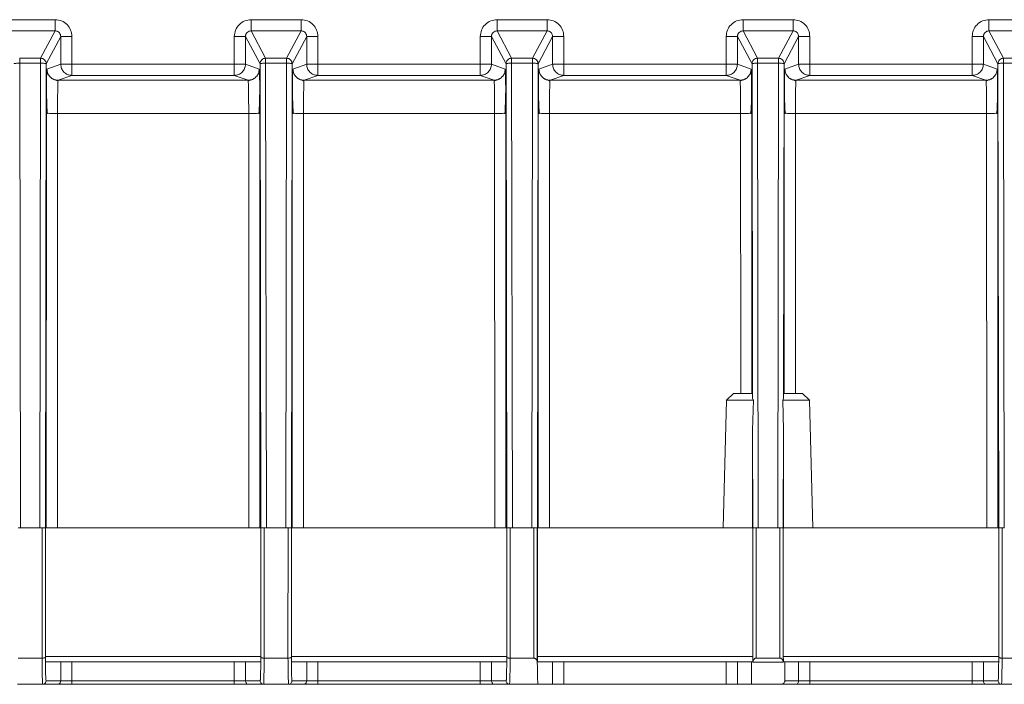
# Model space of a CAD drawing. Header units: millimetres. Extents: x -806 to 2023, y 502 to 1658.
# Tile 41 of 53: x 1634 to 1723, y 1026 to 1086. Entities that reach past the tile are written whole.
import ezdxf

# ---------------------------------------------------------------- set-up
doc = ezdxf.new("R2010")
doc.units = ezdxf.units.MM

# ---------------------------------------------------------------- blocks, each defined once
blk = doc.blocks.new('Drawing View13')
at = {"color": 7, "linetype": 'Continuous', "lineweight": 18}
for p, q in [((255.771, -22.675), (249.799, -22.675)), ((277.771, -22.675), (273.298, -22.675)), ((299.771, -22.675), (295.298, -22.675)), ((321.771, -22.675), (317.298, -22.675)), ((343.771, -22.675), (339.298, -22.675)), ((251.298, -23.675), (255.771, -23.675)), ((255.771, -23.675), (254.469, -26.118)), ((274.601, -26.118), (273.298, -23.675)), ((273.298, -23.675), (277.771, -23.675)), ((277.771, -23.675), (276.469, -26.118)), ((296.601, -26.118), (295.298, -23.675)), ((295.298, -23.675), (299.771, -23.675)), ((299.771, -23.675), (298.469, -26.118)), ((318.601, -26.118), (317.298, -23.675)), ((317.298, -23.675), (321.771, -23.675)), ((321.771, -23.675), (320.469, -26.118)), ((340.601, -26.118), (339.298, -23.675)), ((339.298, -23.675), (343.771, -23.675)), ((256.271, -24.175), (254.969, -26.618)), ((256.271, -26.655), (256.271, -24.175)), ((257.271, -26.655), (257.271, -24.175)), ((271.799, -24.175), (271.798, -26.654)), ((272.799, -24.175), (272.799, -26.655)), ((274.101, -26.618), (272.799, -24.175)), ((278.271, -24.175), (276.969, -26.618)), ((278.271, -26.655), (278.271, -24.175)), ((279.271, -26.655), (279.271, -24.175)), ((293.799, -24.175), (293.798, -26.654)), ((294.799, -24.175), (294.799, -26.655)), ((296.101, -26.618), (294.799, -24.175)), ((298.969, -26.618), (300.271, -24.175)), ((300.271, -26.655), (300.271, -24.175)), ((301.271, -26.655), (301.271, -24.175)), ((315.799, -24.175), (315.799, -26.655)), ((316.799, -24.175), (316.799, -26.655)), ((318.101, -26.618), (316.799, -24.175)), ((320.969, -26.618), (322.271, -24.175)), ((322.271, -24.175), (322.271, -26.655)), ((323.271, -26.655), (323.271, -24.175)), ((337.799, -24.175), (337.799, -26.655)), ((338.799, -26.655), (338.799, -24.175)), ((338.799, -24.175), (340.101, -26.618)), ((254.469, -26.118), (252.601, -26.118)), ((276.469, -26.118), (274.601, -26.118)), ((298.469, -26.118), (296.601, -26.118)), ((320.469, -26.118), (318.601, -26.118)), ((342.469, -26.118), (340.601, -26.118)), ((252.667, -68.105), (252.601, -26.561)), ((252.601, -26.561), (254.469, -26.561)), ((254.469, -26.561), (254.402, -68.105)), ((254.969, -26.618), (254.902, -68.105)), ((255.042, -27.091), (256.271, -26.655)), ((271.798, -26.654), (257.271, -26.655)), ((272.799, -26.655), (274.028, -27.091)), ((274.167, -68.105), (274.101, -26.618)), ((274.667, -68.105), (274.601, -26.561)), ((274.601, -26.561), (276.469, -26.561)), ((276.469, -26.561), (276.402, -68.105)), ((276.969, -26.618), (276.902, -68.105)), ((277.042, -27.091), (278.271, -26.655)), ((293.798, -26.654), (279.271, -26.655)), ((294.799, -26.655), (296.028, -27.091)), ((296.167, -68.105), (296.101, -26.618)), ((296.667, -68.105), (296.601, -26.561)), ((296.601, -26.561), (298.469, -26.561)), ((298.469, -26.561), (298.402, -68.105)), ((298.902, -68.105), (298.969, -26.618)), ((299.042, -27.091), (300.271, -26.655)), ((315.799, -26.655), (301.271, -26.655)), ((316.799, -26.655), (318.028, -27.091)), ((318.149, -56.477), (318.101, -26.618)), ((318.667, -68.105), (318.601, -26.561)), ((318.601, -26.561), (320.469, -26.561)), ((320.469, -26.561), (320.402, -68.105)), ((320.921, -56.476), (320.969, -26.618)), ((321.042, -27.091), (322.271, -26.655)), ((337.799, -26.655), (323.271, -26.655)), ((340.028, -27.091), (338.799, -26.655)), ((340.101, -26.618), (340.167, -68.105)), ((340.667, -68.105), (340.601, -26.561)), ((340.601, -26.561), (342.469, -26.561)), ((257.271, -27.655), (256.041, -28.091)), ((273.028, -28.091), (256.041, -28.091)), ((257.271, -27.655), (271.799, -27.655)), ((273.028, -28.091), (271.799, -27.655)), ((279.271, -27.655), (278.041, -28.091)), ((295.028, -28.091), (278.041, -28.091)), ((279.271, -27.655), (293.799, -27.655)), ((295.028, -28.091), (293.799, -27.655)), ((301.271, -27.655), (300.041, -28.091)), ((317.028, -28.091), (300.041, -28.091)), ((301.271, -27.655), (315.799, -27.655)), ((315.799, -27.655), (317.028, -28.091)), ((322.041, -28.091), (323.271, -27.655)), ((339.028, -28.091), (322.041, -28.091)), ((323.271, -27.655), (337.799, -27.655)), ((339.028, -28.091), (337.799, -27.655)), ((255.002, -28.263), (255.001, -28.711)), ((274.069, -28.775), (274.068, -28.263)), ((277.002, -28.263), (277.001, -28.711)), ((296.069, -28.775), (296.068, -28.263)), ((299.002, -28.263), (299.001, -28.711)), ((318.069, -28.775), (318.068, -28.263)), ((321.002, -28.263), (321.001, -28.71)), ((340.069, -28.775), (340.068, -28.263)), ((254.98, -68.105), (254.986, -31.041)), ((255.985, -31.053), (255.98, -68.105)), ((273.084, -31.053), (255.985, -31.053)), ((273.09, -68.105), (273.084, -31.053)), ((274.084, -31.041), (274.09, -68.105)), ((276.98, -68.105), (276.986, -31.041)), ((277.985, -31.053), (277.98, -68.105)), ((295.084, -31.053), (277.985, -31.053)), ((295.09, -68.105), (295.084, -31.053)), ((296.084, -31.041), (296.09, -68.105)), ((298.98, -68.105), (298.986, -31.041)), ((299.985, -31.053), (299.98, -68.105)), ((317.084, -31.053), (299.985, -31.053)), ((317.088, -56.105), (317.084, -31.053)), ((318.084, -31.041), (318.088, -56.105)), ((320.982, -56.105), (320.986, -31.041)), ((321.985, -31.053), (321.982, -56.105)), ((339.084, -31.053), (321.985, -31.053)), ((339.09, -68.105), (339.084, -31.053)), ((340.09, -68.105), (340.084, -31.041)), ((315.833, -56.705), (316.449, -56.105)), ((318.143, -56.105), (318.149, -56.477)), ((320.927, -56.105), (320.921, -56.476)), ((322.621, -56.105), (323.236, -56.705)), ((315.535, -68.105), (315.833, -56.705)), ((318.224, -56.705), (318.153, -59.388)), ((320.916, -59.388), (320.846, -56.705)), ((323.236, -56.705), (323.535, -68.105)), ((318.153, -59.388), (318.167, -68.105)), ((318.158, -68.105), (318.153, -59.388)), ((320.902, -68.105), (320.916, -59.388)), ((320.916, -59.388), (320.912, -68.105)), ((252.47, -68.105), (252.667, -68.105)), ((254.402, -68.105), (252.667, -68.105)), ((254.402, -68.105), (254.6, -68.105)), ((254.6, -68.105), (254.599, -79.765)), ((254.902, -68.105), (254.9, -68.105)), ((254.9, -68.105), (254.9, -79.677)), ((254.903, -79.605), (254.903, -68.105)), ((274.167, -68.105), (254.903, -68.105)), ((274.167, -79.605), (274.167, -68.105)), ((274.17, -68.105), (274.167, -68.105)), ((274.17, -79.677), (274.17, -68.105)), ((274.47, -79.765), (274.47, -68.105)), ((274.47, -68.105), (274.667, -68.105)), ((276.402, -68.105), (274.667, -68.105)), ((276.402, -68.105), (276.6, -68.105)), ((276.6, -68.105), (276.599, -79.765)), ((276.902, -68.105), (276.9, -68.105)), ((276.9, -68.105), (276.9, -79.677)), ((276.903, -79.605), (276.903, -68.105)), ((296.167, -68.105), (276.903, -68.105)), ((296.167, -79.605), (296.167, -68.105)), ((296.17, -68.105), (296.167, -68.105)), ((296.17, -79.677), (296.17, -68.105)), ((296.47, -79.765), (296.47, -68.105)), ((296.47, -68.105), (296.667, -68.105)), ((298.402, -68.105), (296.667, -68.105)), ((298.402, -68.105), (298.6, -68.105)), ((298.6, -68.105), (298.6, -79.765)), ((298.9, -68.105), (298.9, -80.186)), ((298.902, -68.105), (298.9, -68.105)), ((298.903, -79.605), (298.903, -68.105)), ((318.167, -68.105), (298.903, -68.105)), ((318.167, -79.605), (318.167, -68.105)), ((318.17, -68.105), (318.167, -68.105)), ((318.171, -80.124), (318.17, -68.105)), ((318.47, -79.765), (318.47, -68.105)), ((318.47, -68.105), (318.667, -68.105)), ((320.402, -68.105), (318.667, -68.105)), ((320.402, -68.105), (320.6, -68.105)), ((320.6, -68.105), (320.6, -79.765)), ((320.897, -80.123), (320.9, -68.105)), ((320.902, -68.105), (320.903, -79.605)), ((340.167, -68.105), (320.902, -68.105)), ((340.167, -79.605), (340.167, -68.105)), ((340.17, -68.105), (340.17, -79.677)), ((340.47, -79.765), (340.47, -68.105)), ((340.47, -68.105), (340.667, -68.105)), ((254.599, -79.765), (252.47, -79.765)), ((274.167, -79.605), (254.903, -79.605)), ((274.16, -80.105), (254.909, -80.105)), ((256.271, -81.805), (256.271, -80.105)), ((257.271, -80.105), (257.271, -81.805)), ((271.799, -81.805), (271.799, -80.105)), ((272.799, -80.105), (272.799, -81.805)), ((276.599, -79.765), (274.47, -79.765)), ((296.167, -79.605), (276.903, -79.605)), ((296.16, -80.105), (276.909, -80.105)), ((278.271, -81.805), (278.271, -80.105)), ((279.271, -80.105), (279.271, -81.805)), ((293.799, -81.805), (293.799, -80.105)), ((294.799, -80.105), (294.799, -81.805)), ((298.6, -79.765), (296.47, -79.765)), ((318.167, -79.605), (298.903, -79.605)), ((318.132, -80.105), (298.909, -80.105)), ((300.271, -82.105), (300.271, -80.105)), ((301.271, -80.105), (301.271, -82.105)), ((315.799, -82.105), (315.799, -80.105)), ((316.799, -80.105), (316.799, -82.105)), ((318.042, -82.105), (318.042, -80.105)), ((318.171, -80.105), (318.161, -80.105)), ((320.899, -80.13), (318.171, -80.13)), ((320.6, -79.765), (318.47, -79.765)), ((320.909, -80.105), (320.899, -80.105)), ((340.167, -79.605), (320.903, -79.605)), ((340.16, -80.105), (320.938, -80.105)), ((321.028, -81.805), (321.028, -80.105)), ((322.271, -80.105), (322.271, -81.805)), ((323.271, -80.105), (323.271, -81.805)), ((337.799, -80.105), (337.799, -81.805)), ((338.799, -80.105), (338.799, -81.805)), ((342.599, -79.765), (340.47, -79.765)), ((254.955, -81.805), (254.947, -81.737)), ((256.271, -81.805), (254.955, -81.805)), ((271.799, -81.805), (257.271, -81.805)), ((274.115, -81.805), (272.799, -81.805)), ((274.115, -81.805), (274.124, -81.725)), ((276.955, -81.805), (276.947, -81.737)), ((278.271, -81.805), (276.955, -81.805)), ((293.799, -81.805), (279.271, -81.805)), ((296.115, -81.805), (294.799, -81.805)), ((296.115, -81.805), (296.124, -81.725)), ((322.271, -81.805), (321.028, -81.805)), ((337.799, -81.805), (323.271, -81.805)), ((340.115, -81.805), (338.799, -81.805)), ((340.124, -81.725), (340.115, -81.805)), ((254.655, -82.105), (252.415, -82.105)), ((255.971, -82.105), (254.655, -82.105)), ((271.799, -82.105), (257.271, -82.105)), ((274.415, -82.105), (273.099, -82.105)), ((276.655, -82.105), (274.415, -82.105)), ((277.971, -82.105), (276.655, -82.105)), ((293.799, -82.105), (279.271, -82.105)), ((296.415, -82.105), (295.099, -82.105)), ((298.955, -82.105), (296.415, -82.105)), ((300.271, -82.105), (298.955, -82.105)), ((315.799, -82.105), (301.271, -82.105)), ((318.042, -82.105), (316.799, -82.105)), ((320.728, -82.105), (318.042, -82.105)), ((321.971, -82.105), (320.728, -82.105)), ((337.799, -82.105), (323.271, -82.105)), ((340.415, -82.105), (339.099, -82.105)), ((342.655, -82.105), (340.415, -82.105))]:
    blk.add_line(p, q, dxfattribs=at)
for points, knots in [([(255.771, -22.675), (255.769, -22.803), (255.765, -23.06), (255.775, -23.355), (255.771, -23.536), (255.772, -23.646), (255.772, -23.665), (255.771, -23.675)], [0, 0, 0, 0, 0.2478511, 0.4974676, 0.6696991, 0.8151987, 1, 1, 1, 1]), ([(257.271, -24.175), (257.249, -23.979), (257.204, -23.587), (256.858, -23.091), (256.362, -22.743), (255.968, -22.698), (255.771, -22.675)], [0, 0, 0, 0, 0.249488, 0.499438, 0.749661, 1, 1, 1, 1]), ([(273.298, -22.675), (273.103, -22.698), (272.706, -22.743), (272.204, -23.097), (271.862, -23.598), (271.819, -23.987), (271.799, -24.175)], [0, 0, 0, 0, 0.249029, 0.504568, 0.76058, 1, 1, 1, 1]), ([(279.271, -24.175), (279.249, -23.979), (279.204, -23.587), (278.858, -23.091), (278.362, -22.743), (277.968, -22.698), (277.771, -22.675)], [0, 0, 0, 0, 0.249488, 0.499438, 0.749661, 1, 1, 1, 1]), ([(295.298, -22.675), (295.103, -22.698), (294.706, -22.743), (294.204, -23.097), (293.862, -23.598), (293.819, -23.987), (293.799, -24.175)], [0, 0, 0, 0, 0.249029, 0.504568, 0.76058, 1, 1, 1, 1]), ([(301.271, -24.175), (301.249, -23.979), (301.204, -23.587), (300.858, -23.091), (300.362, -22.743), (299.968, -22.698), (299.771, -22.675)], [0, 0, 0, 0, 0.249488, 0.499438, 0.749661, 1, 1, 1, 1]), ([(317.298, -22.675), (317.103, -22.698), (316.706, -22.743), (316.204, -23.097), (315.862, -23.598), (315.819, -23.987), (315.799, -24.175)], [0, 0, 0, 0, 0.249029, 0.504568, 0.76058, 1, 1, 1, 1]), ([(323.271, -24.175), (323.249, -23.979), (323.204, -23.587), (322.858, -23.091), (322.362, -22.743), (321.968, -22.698), (321.771, -22.675)], [0, 0, 0, 0, 0.249499, 0.499445, 0.749664, 1, 1, 1, 1]), ([(339.298, -22.675), (339.103, -22.698), (338.706, -22.743), (338.204, -23.097), (337.862, -23.598), (337.819, -23.987), (337.799, -24.175)], [0, 0, 0, 0, 0.24903, 0.504568, 0.760578, 1, 1, 1, 1]), ([(256.271, -24.175), (256.265, -24.117), (256.254, -24.002), (256.161, -23.846), (256.038, -23.743), (255.902, -23.685), (255.817, -23.679), (255.771, -23.675)], [0, 0, 0, 0, 0.220816, 0.441691, 0.675268, 0.826355, 1, 1, 1, 1]), ([(273.298, -23.675), (273.237, -23.682), (273.112, -23.695), (272.975, -23.785), (272.888, -23.883), (272.838, -23.971), (272.805, -24.07), (272.801, -24.14), (272.799, -24.175)], [0, 0, 0, 0, 0.233489, 0.477386, 0.603932, 0.7332, 0.865215, 1, 1, 1, 1]), ([(278.271, -24.175), (278.265, -24.117), (278.254, -24.002), (278.161, -23.846), (278.038, -23.743), (277.902, -23.685), (277.817, -23.679), (277.771, -23.675)], [0, 0, 0, 0, 0.220816, 0.441691, 0.675258, 0.826347, 1, 1, 1, 1]), ([(295.298, -23.675), (295.237, -23.682), (295.112, -23.695), (294.975, -23.785), (294.888, -23.883), (294.838, -23.971), (294.805, -24.07), (294.801, -24.14), (294.799, -24.175)], [0, 0, 0, 0, 0.233489, 0.477386, 0.603932, 0.7332, 0.865215, 1, 1, 1, 1]), ([(300.271, -24.175), (300.265, -24.117), (300.254, -24.002), (300.161, -23.846), (300.038, -23.743), (299.902, -23.685), (299.817, -23.679), (299.771, -23.675)], [0, 0, 0, 0, 0.220805, 0.441669, 0.675205, 0.82631, 1, 1, 1, 1]), ([(317.298, -23.675), (317.237, -23.682), (317.112, -23.695), (316.975, -23.785), (316.888, -23.883), (316.838, -23.971), (316.805, -24.07), (316.801, -24.14), (316.799, -24.175)], [0, 0, 0, 0, 0.233489, 0.477386, 0.603932, 0.7332, 0.865215, 1, 1, 1, 1]), ([(322.271, -24.175), (322.265, -24.117), (322.254, -24.002), (322.161, -23.846), (322.038, -23.743), (321.902, -23.685), (321.817, -23.679), (321.771, -23.675)], [0, 0, 0, 0, 0.220824, 0.441699, 0.675725, 0.826697, 1, 1, 1, 1]), ([(339.298, -23.675), (339.237, -23.682), (339.112, -23.695), (338.975, -23.785), (338.888, -23.883), (338.838, -23.971), (338.805, -24.07), (338.801, -24.14), (338.799, -24.175)], [0, 0, 0, 0, 0.233489, 0.477386, 0.603932, 0.7332, 0.865215, 1, 1, 1, 1]), ([(254.469, -26.118), (254.469, -26.125), (254.469, -26.138), (254.469, -26.198), (254.469, -26.225)], [0, 0, 0, 0, 0.559613, 1, 1, 1, 1]), ([(276.469, -26.118), (276.469, -26.125), (276.469, -26.138), (276.469, -26.198), (276.469, -26.225)], [0, 0, 0, 0, 0.559613, 1, 1, 1, 1]), ([(298.469, -26.225), (298.469, -26.198), (298.469, -26.138), (298.469, -26.125), (298.469, -26.118)], [0, 0, 0, 0, 0.440387, 1, 1, 1, 1]), ([(298.469, -26.561), (298.469, -26.503), (298.469, -26.386), (298.469, -26.279), (298.469, -26.233), (298.469, -26.225)], [0, 0, 0, 0, 0.451313, 0.902626, 1, 1, 1, 1]), ([(320.469, -26.118), (320.469, -26.125), (320.469, -26.138), (320.469, -26.198), (320.469, -26.225)], [0, 0, 0, 0, 0.559613, 1, 1, 1, 1]), ([(254.986, -31.041), (254.986, -30.768), (254.987, -30.221), (254.992, -29.224), (255.002, -28.16), (255.02, -27.274), (255.034, -27.153), (255.042, -27.091)], [0, 0, 0, 0, 0.1320331, 0.2649316, 0.5068347, 0.749799, 1, 1, 1, 1]), ([(274.028, -27.091), (274.032, -27.107), (274.039, -27.138), (274.053, -27.461), (274.068, -28.181), (274.081, -29.483), (274.083, -30.523), (274.084, -31.041)], [0, 0, 0, 0, 0.128084, 0.256961, 0.497428, 0.749762, 1, 1, 1, 1]), ([(276.986, -31.041), (276.986, -30.768), (276.987, -30.221), (276.992, -29.224), (277.002, -28.16), (277.02, -27.274), (277.034, -27.153), (277.042, -27.091)], [0, 0, 0, 0, 0.1320331, 0.2649316, 0.5068347, 0.749799, 1, 1, 1, 1]), ([(296.028, -27.091), (296.032, -27.107), (296.039, -27.138), (296.053, -27.461), (296.068, -28.181), (296.081, -29.483), (296.083, -30.523), (296.084, -31.041)], [0, 0, 0, 0, 0.128084, 0.256961, 0.497428, 0.749762, 1, 1, 1, 1]), ([(298.986, -31.041), (298.986, -30.768), (298.987, -30.221), (298.992, -29.224), (299.002, -28.16), (299.02, -27.274), (299.034, -27.153), (299.042, -27.091)], [0, 0, 0, 0, 0.132032, 0.264933, 0.506836, 0.749799, 1, 1, 1, 1]), ([(318.028, -27.091), (318.032, -27.107), (318.039, -27.138), (318.053, -27.461), (318.068, -28.181), (318.081, -29.483), (318.083, -30.523), (318.084, -31.041)], [0, 0, 0, 0, 0.128084, 0.256961, 0.497428, 0.749762, 1, 1, 1, 1]), ([(321.042, -27.091), (321.034, -27.153), (321.02, -27.274), (321.002, -28.16), (320.992, -29.224), (320.987, -30.221), (320.986, -30.768), (320.986, -31.041)], [0, 0, 0, 0, 0.2502, 0.493164, 0.735065, 0.86792, 1, 1, 1, 1]), ([(340.084, -31.041), (340.083, -30.523), (340.081, -29.483), (340.068, -28.181), (340.053, -27.461), (340.039, -27.138), (340.032, -27.107), (340.028, -27.091)], [0, 0, 0, 0, 0.250238, 0.502572, 0.743038, 0.871873, 1, 1, 1, 1]), ([(256.041, -28.147), (255.947, -28.124), (255.761, -28.078), (255.604, -27.99), (255.525, -27.947)], [0, 0, 0, 0, 0.501885, 1, 1, 1, 1]), ([(256.041, -28.091), (256.037, -28.105), (256.03, -28.133), (256.016, -28.384), (256.001, -28.928), (255.989, -29.893), (255.986, -30.668), (255.985, -31.053)], [0, 0, 0, 0, 0.137444, 0.266878, 0.500732, 0.751953, 1, 1, 1, 1]), ([(273.084, -31.053), (273.083, -30.742), (273.082, -30.069), (273.073, -29.289), (273.063, -28.739), (273.053, -28.39), (273.042, -28.143), (273.033, -28.108), (273.028, -28.091)], [0, 0, 0, 0, 0.20056, 0.433606, 0.562914, 0.700419, 0.846116, 1, 1, 1, 1]), ([(273.545, -27.947), (273.466, -27.99), (273.309, -28.078), (273.122, -28.124), (273.029, -28.147)], [0, 0, 0, 0, 0.4981227, 1, 1, 1, 1]), ([(278.041, -28.147), (277.947, -28.124), (277.761, -28.078), (277.604, -27.99), (277.525, -27.947)], [0, 0, 0, 0, 0.501885, 1, 1, 1, 1]), ([(278.041, -28.091), (278.037, -28.105), (278.03, -28.132), (278.016, -28.384), (278.001, -28.928), (277.989, -29.893), (277.986, -30.668), (277.985, -31.053)], [0, 0, 0, 0, 0.137409, 0.266831, 0.500732, 0.751949, 1, 1, 1, 1]), ([(295.084, -31.053), (295.083, -30.742), (295.082, -30.069), (295.073, -29.289), (295.063, -28.739), (295.053, -28.39), (295.042, -28.143), (295.033, -28.108), (295.028, -28.091)], [0, 0, 0, 0, 0.200534, 0.433571, 0.562882, 0.700393, 0.846101, 1, 1, 1, 1]), ([(295.545, -27.947), (295.466, -27.99), (295.309, -28.078), (295.122, -28.124), (295.029, -28.147)], [0, 0, 0, 0, 0.4981227, 1, 1, 1, 1]), ([(300.041, -28.147), (299.947, -28.124), (299.761, -28.078), (299.604, -27.99), (299.525, -27.947)], [0, 0, 0, 0, 0.501885, 1, 1, 1, 1]), ([(300.041, -28.091), (300.037, -28.105), (300.03, -28.133), (300.016, -28.384), (300.001, -28.928), (299.989, -29.893), (299.986, -30.668), (299.985, -31.053)], [0, 0, 0, 0, 0.137444, 0.266878, 0.500732, 0.751953, 1, 1, 1, 1]), ([(317.084, -31.053), (317.083, -30.676), (317.081, -29.901), (317.069, -28.963), (317.055, -28.418), (317.041, -28.142), (317.033, -28.109), (317.028, -28.091)], [0, 0, 0, 0, 0.242847, 0.499311, 0.709931, 0.845137, 1, 1, 1, 1]), ([(317.545, -27.947), (317.466, -27.99), (317.309, -28.078), (317.123, -28.124), (317.029, -28.147)], [0, 0, 0, 0, 0.4981241, 1, 1, 1, 1]), ([(322.041, -28.147), (321.947, -28.124), (321.761, -28.078), (321.604, -27.99), (321.525, -27.947)], [0, 0, 0, 0, 0.501883, 1, 1, 1, 1]), ([(322.041, -28.091), (322.037, -28.109), (322.029, -28.142), (322.015, -28.418), (322, -28.964), (321.988, -29.902), (321.986, -30.676), (321.985, -31.053)], [0, 0, 0, 0, 0.154939, 0.290224, 0.501006, 0.757294, 1, 1, 1, 1]), ([(339.084, -31.053), (339.083, -30.742), (339.082, -30.069), (339.073, -29.289), (339.063, -28.739), (339.053, -28.39), (339.042, -28.143), (339.033, -28.108), (339.028, -28.091)], [0, 0, 0, 0, 0.2005473, 0.4335894, 0.5628986, 0.7004069, 0.8461092, 1, 1, 1, 1]), ([(339.545, -27.947), (339.466, -27.99), (339.309, -28.078), (339.122, -28.124), (339.029, -28.147)], [0, 0, 0, 0, 0.498123, 1, 1, 1, 1]), ([(255.001, -28.711), (255, -28.782), (254.999, -29.065), (255.009, -29.626), (255.031, -30.355), (255.056, -30.84), (255.069, -31.079)], [0, 0, 0, 0, 0.102171, 0.409239, 0.708556, 1, 1, 1, 1]), ([(274.001, -31.079), (274.014, -30.84), (274.039, -30.355), (274.061, -29.627), (274.071, -29.087), (274.07, -28.824), (274.069, -28.775)], [0, 0, 0, 0, 0.300291, 0.609123, 0.925869, 1, 1, 1, 1]), ([(277.001, -28.711), (277, -28.782), (276.999, -29.065), (277.009, -29.626), (277.031, -30.355), (277.056, -30.84), (277.069, -31.079)], [0, 0, 0, 0, 0.1021696, 0.4092381, 0.7085552, 1, 1, 1, 1]), ([(296.001, -31.079), (296.014, -30.84), (296.039, -30.355), (296.061, -29.627), (296.071, -29.087), (296.07, -28.824), (296.069, -28.775)], [0, 0, 0, 0, 0.300291, 0.609123, 0.925869, 1, 1, 1, 1]), ([(299.001, -28.711), (299, -28.782), (298.999, -29.065), (299.009, -29.626), (299.031, -30.355), (299.056, -30.84), (299.069, -31.079)], [0, 0, 0, 0, 0.102171, 0.409239, 0.708556, 1, 1, 1, 1]), ([(318.001, -31.079), (318.014, -30.84), (318.039, -30.355), (318.061, -29.627), (318.071, -29.088), (318.07, -28.825), (318.069, -28.775)], [0, 0, 0, 0, 0.300318, 0.609178, 0.925951, 1, 1, 1, 1]), ([(321.001, -28.71), (321, -28.781), (320.999, -29.064), (321.009, -29.626), (321.031, -30.355), (321.056, -30.84), (321.069, -31.079)], [0, 0, 0, 0, 0.102311, 0.409331, 0.708601, 1, 1, 1, 1]), ([(340.001, -31.079), (340.014, -30.84), (340.039, -30.355), (340.061, -29.627), (340.071, -29.087), (340.07, -28.824), (340.069, -28.775)], [0, 0, 0, 0, 0.300291, 0.609123, 0.925869, 1, 1, 1, 1]), ([(318.149, -56.477), (318.152, -56.522), (318.159, -56.604), (318.204, -56.674), (318.224, -56.705)], [0, 0, 0, 0, 0.548165, 1, 1, 1, 1]), ([(320.846, -56.705), (320.866, -56.673), (320.911, -56.604), (320.917, -56.521), (320.921, -56.476)], [0, 0, 0, 0, 0.452266, 1, 1, 1, 1]), ([(254.9, -79.677), (254.898, -79.684), (254.894, -79.697), (254.866, -79.719), (254.81, -79.741), (254.714, -79.761), (254.637, -79.763), (254.599, -79.765)], [0, 0, 0, 0, 0.152619, 0.289417, 0.514593, 0.762995, 1, 1, 1, 1]), ([(254.655, -82.105), (254.649, -82.075), (254.638, -82.013), (254.623, -81.522), (254.609, -80.785), (254.603, -80.105), (254.599, -79.765)], [0, 0, 0, 0, 0.25, 0.500001, 0.750001, 1, 1, 1, 1]), ([(254.947, -81.737), (254.944, -81.719), (254.936, -81.668), (254.923, -81.271), (254.91, -80.609), (254.903, -79.987), (254.9, -79.677)], [0, 0, 0, 0, 0.148453, 0.432302, 0.716151, 1, 1, 1, 1]), ([(254.903, -79.605), (254.903, -79.657), (254.903, -79.77), (254.904, -79.902), (254.905, -79.995), (254.906, -80.055), (254.908, -80.097), (254.909, -80.102), (254.909, -80.105)], [0, 0, 0, 0, 0.1986078, 0.4309949, 0.5604693, 0.6984657, 0.844978, 1, 1, 1, 1]), ([(274.124, -81.725), (274.127, -81.709), (274.134, -81.658), (274.147, -81.27), (274.16, -80.609), (274.167, -79.988), (274.17, -79.677)], [0, 0, 0, 0, 0.127593, 0.418395, 0.709198, 1, 1, 1, 1]), ([(274.16, -80.105), (274.161, -80.102), (274.162, -80.097), (274.163, -80.055), (274.165, -79.995), (274.166, -79.902), (274.167, -79.77), (274.167, -79.657), (274.167, -79.605)], [0, 0, 0, 0, 0.155022, 0.301534, 0.439531, 0.569005, 0.801392, 1, 1, 1, 1]), ([(274.47, -79.765), (274.432, -79.763), (274.374, -79.761), (274.305, -79.75), (274.247, -79.737), (274.203, -79.719), (274.176, -79.697), (274.172, -79.684), (274.17, -79.677)], [0, 0, 0, 0, 0.238854, 0.363036, 0.490384, 0.713425, 0.848887, 1, 1, 1, 1]), ([(274.47, -79.765), (274.468, -80.072), (274.462, -80.686), (274.454, -81.122), (274.45, -81.34)], [0, 0, 0, 0, 0.5, 1, 1, 1, 1]), ([(276.9, -79.677), (276.898, -79.684), (276.894, -79.697), (276.866, -79.719), (276.81, -79.741), (276.714, -79.761), (276.637, -79.763), (276.599, -79.765)], [0, 0, 0, 0, 0.152619, 0.289417, 0.514593, 0.762995, 1, 1, 1, 1]), ([(276.655, -82.105), (276.649, -82.075), (276.638, -82.013), (276.623, -81.522), (276.609, -80.785), (276.603, -80.105), (276.599, -79.765)], [0, 0, 0, 0, 0.25, 0.500001, 0.750001, 1, 1, 1, 1]), ([(276.947, -81.737), (276.944, -81.719), (276.936, -81.668), (276.923, -81.271), (276.91, -80.609), (276.903, -79.987), (276.9, -79.677)], [0, 0, 0, 0, 0.148453, 0.432302, 0.716151, 1, 1, 1, 1]), ([(276.903, -79.605), (276.903, -79.657), (276.903, -79.77), (276.904, -79.902), (276.905, -79.995), (276.906, -80.055), (276.908, -80.097), (276.909, -80.102), (276.909, -80.105)], [0, 0, 0, 0, 0.198608, 0.430995, 0.560469, 0.698466, 0.844978, 1, 1, 1, 1]), ([(296.124, -81.725), (296.127, -81.709), (296.134, -81.658), (296.147, -81.27), (296.16, -80.609), (296.167, -79.988), (296.17, -79.677)], [0, 0, 0, 0, 0.127593, 0.418395, 0.709198, 1, 1, 1, 1]), ([(296.16, -80.105), (296.161, -80.102), (296.162, -80.097), (296.163, -80.055), (296.165, -79.995), (296.166, -79.902), (296.167, -79.77), (296.167, -79.657), (296.167, -79.605)], [0, 0, 0, 0, 0.155022, 0.301534, 0.439531, 0.569005, 0.801392, 1, 1, 1, 1]), ([(296.47, -79.765), (296.432, -79.763), (296.374, -79.761), (296.305, -79.75), (296.247, -79.737), (296.203, -79.719), (296.176, -79.697), (296.172, -79.684), (296.17, -79.677)], [0, 0, 0, 0, 0.238858, 0.363039, 0.490384, 0.713425, 0.848887, 1, 1, 1, 1]), ([(296.47, -79.765), (296.468, -80.069), (296.462, -80.679), (296.454, -81.114), (296.45, -81.331)], [0, 0, 0, 0, 0.5, 1, 1, 1, 1]), ([(298.9, -80.186), (298.894, -80.13), (298.884, -80.029), (298.824, -79.91), (298.764, -79.838), (298.714, -79.798), (298.659, -79.77), (298.619, -79.767), (298.6, -79.765)], [0, 0, 0, 0, 0.323398, 0.591891, 0.71074, 0.815567, 0.910885, 1, 1, 1, 1]), ([(298.903, -79.605), (298.903, -79.657), (298.903, -79.77), (298.904, -79.902), (298.905, -79.995), (298.906, -80.055), (298.908, -80.097), (298.909, -80.102), (298.909, -80.105)], [0, 0, 0, 0, 0.198608, 0.430995, 0.560469, 0.698466, 0.844978, 1, 1, 1, 1]), ([(318.161, -80.105), (318.162, -80.098), (318.163, -80.083), (318.165, -79.97), (318.167, -79.84), (318.167, -79.716), (318.167, -79.645), (318.167, -79.605)], [0, 0, 0, 0, 0.250853, 0.501708, 0.728369, 0.84674, 1, 1, 1, 1]), ([(318.173, -80.124), (318.175, -80.111), (318.18, -80.073), (318.205, -79.99), (318.251, -79.903), (318.311, -79.832), (318.36, -79.793), (318.413, -79.769), (318.451, -79.766), (318.47, -79.765)], [0, 0, 0, 0, 0.08956, 0.264499, 0.55958, 0.692331, 0.800687, 0.902064, 1, 1, 1, 1]), ([(320.6, -79.765), (320.617, -79.766), (320.652, -79.769), (320.724, -79.8), (320.804, -79.877), (320.871, -79.996), (320.889, -80.082), (320.897, -80.123)], [0, 0, 0, 0, 0.090017, 0.184638, 0.40871, 0.711769, 1, 1, 1, 1]), ([(320.903, -79.605), (320.903, -79.668), (320.903, -79.763), (320.904, -79.879), (320.905, -79.959), (320.906, -80.024), (320.907, -80.087), (320.908, -80.098), (320.909, -80.105)], [0, 0, 0, 0, 0.23685, 0.363923, 0.496414, 0.627885, 0.752317, 1, 1, 1, 1]), ([(340.17, -79.677), (340.167, -79.988), (340.16, -80.609), (340.147, -81.27), (340.134, -81.658), (340.127, -81.709), (340.124, -81.725)], [0, 0, 0, 0, 0.290802, 0.581605, 0.872407, 1, 1, 1, 1]), ([(340.16, -80.105), (340.161, -80.102), (340.162, -80.097), (340.163, -80.055), (340.165, -79.995), (340.166, -79.902), (340.167, -79.77), (340.167, -79.657), (340.167, -79.605)], [0, 0, 0, 0, 0.155022, 0.301534, 0.439531, 0.569005, 0.801392, 1, 1, 1, 1]), ([(340.47, -79.765), (340.432, -79.763), (340.374, -79.761), (340.305, -79.75), (340.247, -79.737), (340.203, -79.719), (340.176, -79.697), (340.172, -79.684), (340.17, -79.677)], [0, 0, 0, 0, 0.2388538, 0.3630362, 0.4903838, 0.7134251, 0.8488869, 1, 1, 1, 1]), ([(340.47, -79.765), (340.468, -80.072), (340.462, -80.686), (340.454, -81.122), (340.45, -81.34)], [0, 0, 0, 0, 0.5, 1, 1, 1, 1]), ([(298.955, -82.105), (298.948, -82.066), (298.936, -81.993), (298.917, -81.394), (298.906, -80.643), (298.9, -80.186)], [0, 0, 0, 0, 0.309276, 0.579408, 1, 1, 1, 1]), ([(321.028, -81.805), (321.025, -81.837), (321.019, -81.904), (320.975, -81.983), (320.919, -82.039), (320.865, -82.075), (320.8, -82.1), (320.752, -82.104), (320.728, -82.105)], [0, 0, 0, 0, 0.198608, 0.430995, 0.560469, 0.698466, 0.844978, 1, 1, 1, 1])]:
    blk.add_open_spline(points, degree=3, knots=knots, dxfattribs=at)
for points in [[(273.298, -22.675), (273.298, -22.804), (273.298, -23.062), (273.298, -23.389), (273.298, -23.621), (273.298, -23.657), (273.298, -23.675)], [(277.772, -22.675), (277.772, -22.804), (277.772, -23.062), (277.772, -23.389), (277.772, -23.621), (277.772, -23.657), (277.772, -23.675)], [(295.298, -22.675), (295.298, -22.804), (295.298, -23.062), (295.298, -23.389), (295.298, -23.621), (295.298, -23.657), (295.298, -23.675)], [(299.772, -22.675), (299.772, -22.804), (299.772, -23.062), (299.772, -23.389), (299.772, -23.621), (299.772, -23.657), (299.772, -23.675)], [(317.298, -22.675), (317.298, -22.804), (317.298, -23.062), (317.298, -23.389), (317.298, -23.621), (317.298, -23.657), (317.298, -23.675)], [(321.772, -22.675), (321.772, -22.804), (321.772, -23.062), (321.772, -23.389), (321.772, -23.621), (321.772, -23.657), (321.772, -23.675)], [(339.298, -22.675), (339.298, -22.804), (339.298, -23.062), (339.298, -23.389), (339.298, -23.621), (339.298, -23.657), (339.298, -23.675)], [(257.271, -24.175), (257.141, -24.175), (256.881, -24.175), (256.553, -24.175), (256.321, -24.175), (256.288, -24.175), (256.271, -24.175)], [(271.799, -24.175), (271.929, -24.175), (272.188, -24.175), (272.517, -24.175), (272.749, -24.175), (272.782, -24.175), (272.799, -24.175)], [(279.271, -24.175), (279.141, -24.175), (278.881, -24.175), (278.553, -24.175), (278.321, -24.175), (278.288, -24.175), (278.271, -24.175)], [(293.799, -24.175), (293.929, -24.175), (294.188, -24.175), (294.517, -24.175), (294.749, -24.175), (294.782, -24.175), (294.799, -24.175)], [(301.271, -24.175), (301.141, -24.175), (300.881, -24.175), (300.553, -24.175), (300.321, -24.175), (300.288, -24.175), (300.271, -24.175)], [(315.799, -24.175), (315.929, -24.175), (316.188, -24.175), (316.517, -24.175), (316.749, -24.175), (316.782, -24.175), (316.799, -24.175)], [(323.271, -24.175), (323.141, -24.175), (322.881, -24.175), (322.553, -24.175), (322.321, -24.175), (322.288, -24.175), (322.271, -24.175)], [(337.799, -24.175), (337.929, -24.175), (338.188, -24.175), (338.517, -24.175), (338.749, -24.175), (338.782, -24.175), (338.799, -24.175)], [(252.601, -26.118), (252.601, -26.126), (252.601, -26.142), (252.601, -26.242), (252.601, -26.386), (252.601, -26.503), (252.601, -26.561)], [(254.469, -26.118), (254.534, -26.126), (254.665, -26.141), (254.83, -26.257), (254.946, -26.422), (254.961, -26.553), (254.969, -26.618)], [(254.469, -26.225), (254.469, -26.247), (254.469, -26.29), (254.469, -26.373), (254.469, -26.464), (254.469, -26.529), (254.469, -26.561)], [(274.101, -26.618), (274.109, -26.553), (274.124, -26.422), (274.24, -26.256), (274.405, -26.141), (274.536, -26.126), (274.601, -26.118)], [(274.601, -26.561), (274.601, -26.503), (274.601, -26.386), (274.601, -26.242), (274.601, -26.142), (274.601, -26.126), (274.601, -26.118)], [(276.469, -26.118), (276.534, -26.126), (276.665, -26.141), (276.83, -26.257), (276.946, -26.422), (276.961, -26.553), (276.969, -26.618)], [(276.469, -26.225), (276.469, -26.247), (276.469, -26.29), (276.469, -26.373), (276.469, -26.464), (276.469, -26.529), (276.469, -26.561)], [(296.101, -26.618), (296.109, -26.553), (296.124, -26.422), (296.24, -26.256), (296.405, -26.141), (296.536, -26.126), (296.601, -26.118)], [(296.601, -26.561), (296.601, -26.503), (296.601, -26.386), (296.601, -26.242), (296.601, -26.142), (296.601, -26.126), (296.601, -26.118)], [(298.469, -26.118), (298.534, -26.126), (298.665, -26.141), (298.83, -26.257), (298.946, -26.422), (298.961, -26.553), (298.969, -26.618)], [(318.101, -26.618), (318.109, -26.553), (318.124, -26.422), (318.24, -26.256), (318.405, -26.141), (318.536, -26.126), (318.601, -26.118)], [(318.601, -26.561), (318.601, -26.503), (318.601, -26.386), (318.601, -26.242), (318.601, -26.142), (318.601, -26.126), (318.601, -26.118)], [(320.469, -26.118), (320.534, -26.126), (320.665, -26.141), (320.83, -26.257), (320.946, -26.422), (320.961, -26.553), (320.969, -26.618)], [(320.469, -26.225), (320.469, -26.247), (320.469, -26.29), (320.469, -26.373), (320.469, -26.464), (320.469, -26.529), (320.469, -26.561)], [(340.101, -26.618), (340.109, -26.553), (340.124, -26.422), (340.24, -26.256), (340.405, -26.141), (340.536, -26.126), (340.601, -26.118)], [(340.601, -26.118), (340.601, -26.126), (340.601, -26.142), (340.601, -26.242), (340.601, -26.386), (340.601, -26.503), (340.601, -26.561)], [(252.601, -26.561), (252.536, -26.562), (252.406, -26.564), (252.242, -26.577), (252.126, -26.596), (252.11, -26.611), (252.101, -26.618)], [(254.969, -26.618), (254.96, -26.611), (254.944, -26.596), (254.828, -26.578), (254.664, -26.564), (254.534, -26.562), (254.469, -26.561)], [(256.041, -28.091), (255.91, -28.076), (255.648, -28.046), (255.318, -27.814), (255.087, -27.484), (255.057, -27.222), (255.042, -27.091)], [(256.271, -26.655), (256.286, -26.786), (256.316, -27.048), (256.547, -27.378), (256.878, -27.609), (257.14, -27.639), (257.271, -27.655)], [(257.271, -26.655), (257.141, -26.655), (256.881, -26.655), (256.553, -26.655), (256.321, -26.655), (256.288, -26.655), (256.271, -26.655)], [(257.271, -27.655), (257.271, -27.639), (257.271, -27.608), (257.271, -27.376), (257.271, -27.046), (257.271, -26.785), (257.271, -26.655)], [(272.799, -26.655), (272.782, -26.655), (272.749, -26.655), (272.517, -26.655), (272.188, -26.655), (271.928, -26.655), (271.798, -26.655)], [(271.799, -26.654), (271.799, -26.785), (271.799, -27.046), (271.799, -27.376), (271.799, -27.608), (271.799, -27.639), (271.799, -27.655)], [(271.799, -27.655), (271.93, -27.639), (272.192, -27.609), (272.522, -27.378), (272.754, -27.048), (272.784, -26.786), (272.799, -26.655)], [(273.028, -28.091), (273.159, -28.076), (273.421, -28.046), (273.752, -27.814), (273.983, -27.484), (274.013, -27.222), (274.028, -27.091)], [(274.601, -26.561), (274.536, -26.562), (274.406, -26.564), (274.242, -26.577), (274.126, -26.596), (274.11, -26.611), (274.101, -26.618)], [(276.969, -26.618), (276.96, -26.611), (276.944, -26.596), (276.828, -26.578), (276.664, -26.564), (276.534, -26.562), (276.469, -26.561)], [(278.041, -28.091), (277.91, -28.076), (277.648, -28.046), (277.318, -27.814), (277.087, -27.484), (277.057, -27.222), (277.042, -27.091)], [(278.271, -26.655), (278.286, -26.786), (278.316, -27.048), (278.547, -27.378), (278.878, -27.609), (279.14, -27.639), (279.271, -27.655)], [(279.271, -26.655), (279.141, -26.655), (278.881, -26.655), (278.552, -26.655), (278.32, -26.655), (278.287, -26.655), (278.271, -26.655)], [(279.271, -27.655), (279.271, -27.639), (279.271, -27.608), (279.271, -27.376), (279.271, -27.046), (279.271, -26.785), (279.271, -26.655)], [(294.799, -26.655), (294.782, -26.655), (294.749, -26.655), (294.517, -26.655), (294.188, -26.655), (293.928, -26.655), (293.798, -26.655)], [(293.799, -26.654), (293.799, -26.785), (293.799, -27.046), (293.799, -27.376), (293.799, -27.608), (293.799, -27.639), (293.799, -27.655)], [(293.799, -27.655), (293.93, -27.639), (294.192, -27.609), (294.522, -27.378), (294.754, -27.048), (294.784, -26.786), (294.799, -26.655)], [(295.028, -28.091), (295.159, -28.076), (295.421, -28.046), (295.752, -27.814), (295.983, -27.484), (296.013, -27.222), (296.028, -27.091)], [(296.601, -26.561), (296.536, -26.562), (296.406, -26.564), (296.242, -26.577), (296.126, -26.596), (296.11, -26.611), (296.101, -26.618)], [(298.969, -26.618), (298.96, -26.611), (298.944, -26.596), (298.828, -26.578), (298.664, -26.564), (298.534, -26.562), (298.469, -26.561)], [(300.041, -28.091), (299.91, -28.076), (299.648, -28.046), (299.318, -27.814), (299.087, -27.484), (299.057, -27.222), (299.042, -27.091)], [(300.271, -26.655), (300.286, -26.786), (300.316, -27.048), (300.547, -27.378), (300.878, -27.609), (301.14, -27.639), (301.271, -27.655)], [(301.271, -26.655), (301.141, -26.655), (300.881, -26.655), (300.553, -26.655), (300.321, -26.655), (300.288, -26.655), (300.271, -26.655)], [(301.271, -27.655), (301.271, -27.639), (301.271, -27.608), (301.271, -27.376), (301.271, -27.046), (301.271, -26.785), (301.271, -26.655)], [(315.799, -27.655), (315.93, -27.639), (316.192, -27.609), (316.522, -27.378), (316.754, -27.048), (316.784, -26.786), (316.799, -26.655)], [(316.799, -26.655), (316.782, -26.655), (316.749, -26.655), (316.517, -26.655), (316.188, -26.655), (315.929, -26.655), (315.799, -26.655)], [(315.799, -26.655), (315.799, -26.785), (315.799, -27.046), (315.799, -27.376), (315.799, -27.608), (315.799, -27.639), (315.799, -27.655)], [(318.028, -27.091), (318.013, -27.222), (317.983, -27.484), (317.752, -27.814), (317.421, -28.046), (317.159, -28.076), (317.028, -28.091)], [(318.601, -26.561), (318.536, -26.562), (318.406, -26.564), (318.242, -26.577), (318.126, -26.596), (318.11, -26.611), (318.101, -26.618)], [(320.969, -26.618), (320.96, -26.611), (320.944, -26.596), (320.828, -26.577), (320.664, -26.564), (320.534, -26.562), (320.469, -26.561)], [(322.041, -28.091), (321.91, -28.076), (321.648, -28.046), (321.318, -27.814), (321.087, -27.484), (321.057, -27.222), (321.042, -27.091)], [(322.271, -26.655), (322.286, -26.786), (322.316, -27.048), (322.547, -27.378), (322.878, -27.609), (323.14, -27.639), (323.271, -27.655)], [(323.271, -26.655), (323.141, -26.655), (322.881, -26.655), (322.553, -26.655), (322.321, -26.655), (322.288, -26.655), (322.271, -26.655)], [(323.271, -27.655), (323.271, -27.639), (323.271, -27.608), (323.271, -27.376), (323.271, -27.046), (323.271, -26.785), (323.271, -26.655)], [(337.799, -27.655), (337.93, -27.639), (338.192, -27.609), (338.522, -27.378), (338.754, -27.048), (338.784, -26.786), (338.799, -26.655)], [(338.799, -26.655), (338.782, -26.655), (338.749, -26.655), (338.517, -26.655), (338.188, -26.655), (337.929, -26.655), (337.799, -26.655)], [(337.799, -26.655), (337.799, -26.785), (337.799, -27.046), (337.799, -27.376), (337.799, -27.608), (337.799, -27.639), (337.799, -27.655)], [(340.028, -27.091), (340.013, -27.222), (339.983, -27.484), (339.752, -27.814), (339.421, -28.046), (339.159, -28.076), (339.028, -28.091)], [(340.601, -26.561), (340.536, -26.562), (340.406, -26.564), (340.242, -26.577), (340.126, -26.596), (340.11, -26.611), (340.101, -26.618)], [(254.986, -31.041), (255.003, -31.042), (255.036, -31.046), (255.267, -31.05), (255.596, -31.053), (255.855, -31.053), (255.985, -31.053)], [(273.084, -31.053), (273.214, -31.053), (273.473, -31.053), (273.802, -31.05), (274.034, -31.046), (274.067, -31.042), (274.084, -31.041)], [(276.986, -31.041), (277.003, -31.042), (277.036, -31.046), (277.267, -31.05), (277.596, -31.053), (277.855, -31.053), (277.985, -31.053)], [(295.084, -31.053), (295.214, -31.053), (295.473, -31.053), (295.802, -31.05), (296.034, -31.046), (296.067, -31.042), (296.084, -31.041)], [(299.985, -31.053), (299.855, -31.053), (299.596, -31.053), (299.267, -31.05), (299.036, -31.046), (299.003, -31.042), (298.986, -31.041)], [(317.084, -31.053), (317.214, -31.053), (317.474, -31.053), (317.802, -31.05), (318.034, -31.046), (318.067, -31.042), (318.084, -31.041)], [(320.986, -31.041), (321.003, -31.042), (321.036, -31.046), (321.267, -31.05), (321.596, -31.053), (321.856, -31.053), (321.985, -31.053)], [(340.084, -31.041), (340.067, -31.042), (340.034, -31.046), (339.802, -31.05), (339.473, -31.053), (339.214, -31.053), (339.084, -31.053)], [(318.143, -56.105), (317.9, -56.105), (317.414, -56.105), (316.877, -56.105), (316.517, -56.105), (316.472, -56.105), (316.449, -56.105)], [(322.621, -56.105), (322.598, -56.105), (322.553, -56.105), (322.193, -56.105), (321.656, -56.105), (321.17, -56.105), (320.927, -56.105)], [(318.224, -56.705), (317.887, -56.705), (317.212, -56.705), (316.448, -56.705), (315.931, -56.705), (315.866, -56.705), (315.833, -56.705)], [(323.236, -56.705), (323.204, -56.705), (323.138, -56.705), (322.622, -56.705), (321.858, -56.705), (321.183, -56.705), (320.846, -56.705)], [(254.9, -68.105), (254.895, -68.105), (254.885, -68.105), (254.816, -68.105), (254.717, -68.105), (254.639, -68.105), (254.6, -68.105)], [(274.17, -68.105), (274.175, -68.105), (274.185, -68.105), (274.254, -68.105), (274.353, -68.105), (274.431, -68.105), (274.47, -68.105)], [(276.9, -68.105), (276.895, -68.105), (276.885, -68.105), (276.816, -68.105), (276.717, -68.105), (276.639, -68.105), (276.6, -68.105)], [(296.17, -68.105), (296.175, -68.105), (296.185, -68.105), (296.254, -68.105), (296.353, -68.105), (296.431, -68.105), (296.47, -68.105)], [(298.9, -68.105), (298.895, -68.105), (298.885, -68.105), (298.816, -68.105), (298.717, -68.105), (298.639, -68.105), (298.6, -68.105)], [(318.17, -68.105), (318.176, -68.105), (318.187, -68.105), (318.256, -68.105), (318.354, -68.105), (318.432, -68.105), (318.47, -68.105)], [(320.6, -68.105), (320.638, -68.105), (320.715, -68.105), (320.813, -68.105), (320.883, -68.105), (320.894, -68.105), (320.9, -68.105)], [(340.47, -68.105), (340.431, -68.105), (340.353, -68.105), (340.254, -68.105), (340.185, -68.105), (340.175, -68.105), (340.17, -68.105)], [(254.955, -81.805), (254.95, -81.845), (254.941, -81.923), (254.872, -82.022), (254.773, -82.092), (254.694, -82.101), (254.655, -82.105)], [(255.971, -82.105), (256.01, -82.101), (256.089, -82.092), (256.188, -82.022), (256.258, -81.923), (256.267, -81.845), (256.271, -81.805)], [(257.271, -81.805), (257.141, -81.805), (256.881, -81.805), (256.553, -81.805), (256.321, -81.805), (256.288, -81.805), (256.271, -81.805)], [(257.271, -82.105), (257.271, -82.101), (257.271, -82.092), (257.271, -82.022), (257.271, -81.923), (257.271, -81.845), (257.271, -81.805)], [(272.799, -81.805), (272.782, -81.805), (272.749, -81.805), (272.517, -81.805), (272.188, -81.805), (271.929, -81.805), (271.799, -81.805)], [(271.799, -82.105), (271.799, -82.101), (271.799, -82.092), (271.799, -82.022), (271.799, -81.923), (271.799, -81.845), (271.799, -81.805)], [(273.099, -82.105), (273.059, -82.101), (272.981, -82.092), (272.882, -82.022), (272.812, -81.923), (272.803, -81.845), (272.799, -81.805)], [(274.415, -82.105), (274.376, -82.101), (274.297, -82.092), (274.198, -82.022), (274.129, -81.923), (274.12, -81.845), (274.115, -81.805)], [(274.45, -81.34), (274.444, -81.561), (274.433, -82.004), (274.421, -82.072), (274.415, -82.105)], [(276.955, -81.805), (276.95, -81.845), (276.941, -81.923), (276.872, -82.022), (276.773, -82.092), (276.694, -82.101), (276.655, -82.105)], [(277.971, -82.105), (278.01, -82.101), (278.089, -82.092), (278.188, -82.022), (278.258, -81.923), (278.267, -81.845), (278.271, -81.805)], [(279.271, -81.805), (279.141, -81.805), (278.881, -81.805), (278.553, -81.805), (278.321, -81.805), (278.288, -81.805), (278.271, -81.805)], [(279.271, -82.105), (279.271, -82.101), (279.271, -82.092), (279.271, -82.022), (279.271, -81.923), (279.271, -81.845), (279.271, -81.805)], [(294.799, -81.805), (294.782, -81.805), (294.749, -81.805), (294.517, -81.805), (294.188, -81.805), (293.929, -81.805), (293.799, -81.805)], [(293.799, -82.105), (293.799, -82.101), (293.799, -82.092), (293.799, -82.022), (293.799, -81.923), (293.799, -81.845), (293.799, -81.805)], [(295.099, -82.105), (295.059, -82.101), (294.981, -82.092), (294.882, -82.022), (294.812, -81.923), (294.803, -81.845), (294.799, -81.805)], [(296.415, -82.105), (296.376, -82.101), (296.297, -82.092), (296.198, -82.022), (296.129, -81.923), (296.12, -81.845), (296.115, -81.805)], [(296.45, -81.331), (296.444, -81.555), (296.433, -82.003), (296.421, -82.071), (296.415, -82.105)], [(321.971, -82.105), (322.01, -82.101), (322.089, -82.092), (322.188, -82.022), (322.258, -81.923), (322.267, -81.845), (322.271, -81.805)], [(323.271, -81.805), (323.141, -81.805), (322.881, -81.805), (322.553, -81.805), (322.321, -81.805), (322.288, -81.805), (322.271, -81.805)], [(323.271, -82.105), (323.271, -82.101), (323.271, -82.092), (323.271, -82.022), (323.271, -81.923), (323.271, -81.845), (323.271, -81.805)], [(338.799, -81.805), (338.782, -81.805), (338.749, -81.805), (338.517, -81.805), (338.188, -81.805), (337.929, -81.805), (337.799, -81.805)], [(337.799, -82.105), (337.799, -82.101), (337.799, -82.092), (337.799, -82.022), (337.799, -81.923), (337.799, -81.845), (337.799, -81.805)], [(339.099, -82.105), (339.059, -82.101), (338.981, -82.092), (338.882, -82.022), (338.812, -81.923), (338.803, -81.845), (338.799, -81.805)], [(340.415, -82.105), (340.376, -82.101), (340.297, -82.092), (340.198, -82.022), (340.129, -81.923), (340.12, -81.845), (340.115, -81.805)], [(340.45, -81.34), (340.444, -81.561), (340.433, -82.004), (340.421, -82.072), (340.415, -82.105)], [(257.271, -82.105), (257.102, -82.105), (256.765, -82.105), (256.337, -82.105), (256.036, -82.105), (255.993, -82.105), (255.971, -82.105)], [(273.099, -82.105), (273.077, -82.105), (273.034, -82.105), (272.733, -82.105), (272.305, -82.105), (271.968, -82.105), (271.799, -82.105)], [(279.271, -82.105), (279.102, -82.105), (278.765, -82.105), (278.337, -82.105), (278.036, -82.105), (277.993, -82.105), (277.971, -82.105)], [(295.099, -82.105), (295.077, -82.105), (295.034, -82.105), (294.733, -82.105), (294.305, -82.105), (293.968, -82.105), (293.799, -82.105)], [(301.271, -82.105), (301.141, -82.105), (300.881, -82.105), (300.553, -82.105), (300.321, -82.105), (300.288, -82.105), (300.271, -82.105)], [(316.799, -82.105), (316.782, -82.105), (316.749, -82.105), (316.517, -82.105), (316.188, -82.105), (315.929, -82.105), (315.799, -82.105)], [(323.271, -82.105), (323.102, -82.105), (322.765, -82.105), (322.337, -82.105), (322.036, -82.105), (321.993, -82.105), (321.971, -82.105)], [(339.099, -82.105), (339.077, -82.105), (339.034, -82.105), (338.733, -82.105), (338.305, -82.105), (337.968, -82.105), (337.799, -82.105)]]:
    blk.add_open_spline(points, degree=3, dxfattribs=at)

msp = doc.modelspace()

# ---------------------------------------------------------------- block references
at = {"color": 7, "linetype": 'Continuous', "lineweight": 18}
msp.add_blockref('Drawing View13', (1381.851, 1108.514), dxfattribs=at)

doc.saveas('drawing.dxf')
